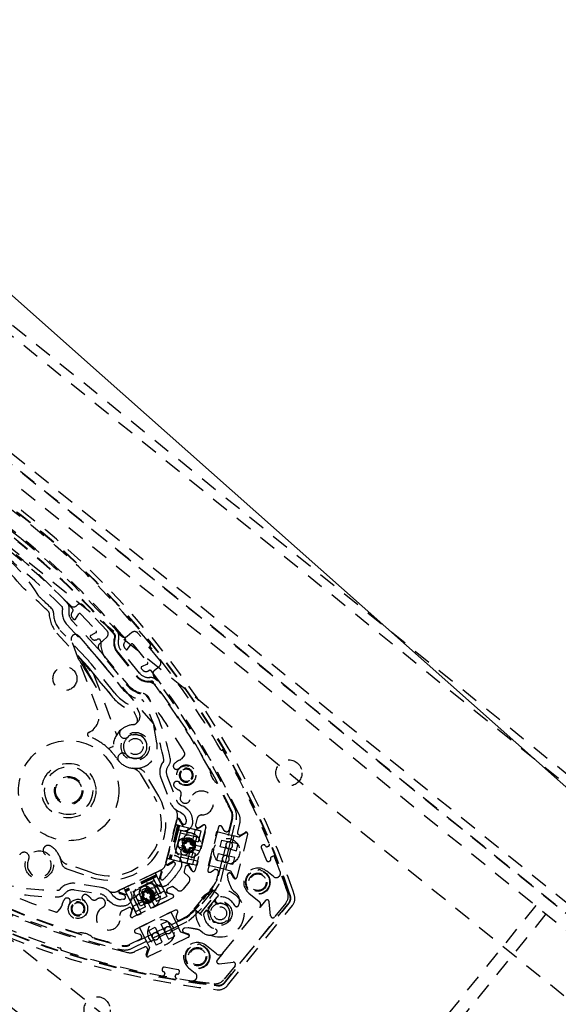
# Model space of a CAD drawing. Extents: x -7591 to -2491, y 6498 to 10061.
# Tile 31 of 125: x -6508 to -6385, y 8042 to 8269. Entities that reach past the tile are written whole.
import ezdxf

# ---------------------------------------------------------------- set-up
doc = ezdxf.new("R2010")
doc.units = 0
doc.header["$MEASUREMENT"] = 0
doc.linetypes.add('HIDDEN', pattern=[7, 4, -3])
doc.layers.get('0').update_dxf_attribs({"linetype": 'CONTINUOUS'})
doc.layers.add('DIM49', color=4, linetype='CONTINUOUS')
doc.layers.add('LE_HIDDEN', color=7, linetype='CONTINUOUS')
doc.layers.add('LE_ALL', color=7, linetype='CONTINUOUS', lineweight=50)

# ---------------------------------------------------------------- blocks, each defined once
blk = doc.blocks.new('_D5', base_point=(-6956.76, 8601.72))
at = {"layer": 'DIM49', "color": 1}
for p, q in [((-6919.37, 8568.53), (-6489.34, 8186.82)), ((-6489.34, 8186.82), (-5953.78, 7711.45))]:
    blk.add_line(p, q, dxfattribs=at)

msp = doc.modelspace()

# ---------------------------------------------------------------- linework, layer by layer
for radius, start, end in [(2040, 31.79835, 148.20165), (1950, 32.04534, 147.95466), (2025, 129.25, 147.25)]:
    msp.add_arc((-5184.29, 7028.43), radius, start, end)
at = {"layer": 'LE_ALL'}
msp.add_arc((-5184.29, 7028.43), 2000, 90, 148.25, dxfattribs=at)
at = {"layer": 'LE_HIDDEN', "color": 1, "linetype": 'HIDDEN'}
for p, q in [((-6222.1, 7933.17), (-6725.91, 8341.15)), ((-6569.74, 8246.85), (-6222.86, 7965.95)), ((-6572.62, 8246.61), (-6222.8, 7963.33)), ((-6605.57, 8243.69), (-6222.33, 7933.36)), ((-6602.71, 8243.96), (-6222.17, 7935.8)), ((-6508.05, 8149.36), (-6507.96, 8149.48)), ((-6495.49, 8130.85), (-6494.71, 8132.05)), ((-6494.32, 8132.08), (-6490.66, 8128.16)), ((-6496.24, 8130.69), (-6496.35, 8130.6)), ((-6490.33, 8124.13), (-6496.35, 8130.6)), ((-6496.18, 8131.14), (-6495.88, 8130.82)), ((-6499.71, 8127.6), (-6493.67, 8121.12)), ((-6492.94, 8121.8), (-6498.97, 8128.27)), ((-6490.73, 8127.77), (-6491.97, 8127.08)), ((-6492.03, 8126.69), (-6491.73, 8126.37)), ((-6490.51, 8126.17), (-6490.41, 8126.23)), ((-6484.02, 8125.76), (-6484.21, 8125.51)), ((-6483.51, 8123.94), (-6482.66, 8125.07)), ((-6482.26, 8125.08), (-6478.89, 8120.92)), ((-6489.15, 8122.77), (-6483.7, 8116.05)), ((-6480.75, 8118.44), (-6485.07, 8123.78)), ((-6484.19, 8124.28), (-6483.91, 8123.93)), ((-6487.45, 8113.67), (-6494.41, 8121.84)), ((-6486.42, 8113.85), (-6491.81, 8120.51)), ((-6488.18, 8121.27), (-6483.86, 8115.92)), ((-6478.98, 8120.53), (-6480.27, 8119.93)), ((-6492.59, 8119.88), (-6487.2, 8113.22)), ((-6491.3, 8118.19), (-6486.02, 8104.29)), ((-6477.55, 8106.86), (-6488.43, 8119.62)), ((-6480.36, 8119.55), (-6480.08, 8119.2)), ((-6478.88, 8118.93), (-6478.59, 8119.06)), ((-6476.77, 8102.48), (-6477.55, 8106.86)), ((-6487.96, 8101.18), (-6486.92, 8101.58)), ((-6485.95, 8098.81), (-6485.43, 8098.15)), ((-6470.45, 8099.65), (-6471.14, 8098.8)), ((-6480.61, 8095.41), (-6477.42, 8090.09)), ((-6476.56, 8090.61), (-6479.56, 8095.6)), ((-6474.47, 8094.95), (-6472.3, 8089.31)), ((-6474.69, 8074.86), (-6472.21, 8084.79)), ((-6472.08, 8085.33), (-6472.21, 8084.79)), ((-6470.08, 8084.86), (-6470.02, 8084.3)), ((-6467.49, 8085.12), (-6467.87, 8083.58)), ((-6459.42, 8085.08), (-6460.86, 8079.29)), ((-6459.54, 8085.12), (-6460.22, 8082.41)), ((-6457.7, 8084.26), (-6458.28, 8081.93)), ((-6472.48, 8083.7), (-6474.42, 8075.94)), ((-6472, 8083.58), (-6473.93, 8075.82)), ((-6471.83, 8083.54), (-6473.76, 8075.78)), ((-6471.61, 8083.48), (-6473.54, 8075.72)), ((-6471.26, 8082.39), (-6472.72, 8076.53)), ((-6472, 8083.58), (-6471.61, 8083.48)), ((-6471.85, 8082.51), (-6466.03, 8081.06)), ((-6471.7, 8080.21), (-6471.32, 8081.76)), ((-6471.32, 8081.76), (-6469.47, 8081.3)), ((-6469.61, 8082.99), (-6470, 8081.43)), ((-6467.98, 8082.58), (-6468.6, 8080.07)), ((-6465.52, 8083.1), (-6467.99, 8073.2)), ((-6467.98, 8082.58), (-6467.99, 8082.58)), ((-6467.99, 8082.58), (-6466.66, 8082.25)), ((-6466.11, 8083.54), (-6467.61, 8082.64)), ((-6467.51, 8082.98), (-6467.39, 8082.95)), ((-6466.66, 8082.25), (-6467.29, 8079.73)), ((-6467.01, 8083), (-6466.11, 8083.54)), ((-6460.82, 8082.05), (-6461.05, 8082.1)), ((-6456.34, 8081.77), (-6457.94, 8080.81)), ((-6457.41, 8081.35), (-6456.52, 8081.88)), ((-6469.86, 8079.75), (-6471.7, 8080.21)), ((-6470.38, 8079.88), (-6470.77, 8078.33)), ((-6470.75, 8079.57), (-6470.3, 8079.65)), ((-6470.3, 8079.65), (-6470.2, 8079.66)), ((-6470.2, 8080.45), (-6467.29, 8079.73)), ((-6470.2, 8079.66), (-6470.15, 8079.75)), ((-6470.04, 8079.42), (-6470.2, 8079.66)), ((-6470.04, 8079.42), (-6469.69, 8080.01)), ((-6468.02, 8079.29), (-6469.86, 8079.75)), ((-6469.23, 8079.92), (-6469.12, 8079.25)), ((-6468.97, 8079.96), (-6468.89, 8079.52)), ((-6468.89, 8079.52), (-6468.88, 8079.41)), ((-6462.21, 8078.58), (-6461.82, 8080.13)), ((-6461.82, 8080.13), (-6459.45, 8079.54)), ((-6460.26, 8078.1), (-6459.88, 8079.64)), ((-6459.3, 8080.15), (-6459.45, 8079.54)), ((-6458.28, 8079.25), (-6459.45, 8079.54)), ((-6457.94, 8080.81), (-6459.06, 8081.09)), ((-6455.93, 8081.44), (-6458.39, 8071.55)), ((-6457.91, 8081.32), (-6457.79, 8081.29)), ((-6455.93, 8081.44), (-6455.92, 8081.46)), ((-6467.97, 8077.01), (-6470.88, 8077.74)), ((-6470.21, 8078.51), (-6470.79, 8078.85)), ((-6470.71, 8079.31), (-6470.04, 8079.42)), ((-6470.21, 8078.51), (-6470.45, 8078.34)), ((-6470.36, 8077.79), (-6470.44, 8078.24)), ((-6470.1, 8077.84), (-6470.21, 8078.51)), ((-6469.29, 8077.32), (-6469.91, 8074.82)), ((-6469.29, 8078.33), (-6469.64, 8077.75)), ((-6469.18, 8078), (-6469.42, 8077.62)), ((-6469.13, 8078.09), (-6469.18, 8078)), ((-6469.03, 8078.11), (-6469.13, 8078.09)), ((-6469.12, 8079.25), (-6468.88, 8079.41)), ((-6469.12, 8079.25), (-6468.54, 8078.9)), ((-6468.58, 8078.18), (-6469.03, 8078.11)), ((-6468.88, 8079.41), (-6468.79, 8079.36)), ((-6468.4, 8077.74), (-6468.79, 8076.19)), ((-6468.43, 8079.09), (-6466.63, 8078.64)), ((-6459.84, 8077.99), (-6462.21, 8078.58)), ((-6460.97, 8078.87), (-6461.64, 8076.19)), ((-6460.86, 8079.29), (-6460.97, 8078.87)), ((-6460.65, 8076.53), (-6460.26, 8078.1)), ((-6459.84, 8077.99), (-6460.22, 8076.43)), ((-6459.84, 8077.99), (-6458.52, 8077.66)), ((-6458.52, 8077.66), (-6458.17, 8079.07)), ((-6458.13, 8079.21), (-6458.28, 8079.25)), ((-6458.17, 8079.07), (-6458.13, 8079.21)), ((-6451.14, 8078.7), (-6451.37, 8078.6)), ((-6473.93, 8075.82), (-6473.54, 8075.72)), ((-6473.54, 8075.72), (-6469.93, 8074.82)), ((-6467.48, 8075.24), (-6473.3, 8076.69)), ((-6472.84, 8075.03), (-6472.82, 8075.02)), ((-6471.16, 8076.78), (-6471.55, 8075.22)), ((-6467.97, 8077.01), (-6468.59, 8074.49)), ((-6462.98, 8075.47), (-6462.97, 8075.51)), ((-6462.92, 8075.46), (-6462.98, 8075.47)), ((-6462.97, 8075.51), (-6462.59, 8077.02)), ((-6461.74, 8075.76), (-6462.92, 8071.04)), ((-6460.61, 8074.88), (-6462.92, 8075.46)), ((-6462.59, 8077.02), (-6460.22, 8076.43)), ((-6461.64, 8076.19), (-6461.74, 8075.76)), ((-6461.04, 8074.99), (-6460.65, 8076.53)), ((-6459.29, 8074.55), (-6459.2, 8074.92)), ((-6450.43, 8076.28), (-6450.2, 8076.38)), ((-6491.61, 8072.57), (-6497.48, 8074.59)), ((-6497.44, 8073.52), (-6491.94, 8071.62)), ((-6485.34, 8068.58), (-6476.14, 8073.06)), ((-6475.83, 8073.21), (-6476.14, 8073.06)), ((-6474.69, 8074.86), (-6474.77, 8074.53)), ((-6470.29, 8073.88), (-6470.51, 8073)), ((-6469.91, 8074.82), (-6469.93, 8074.82)), ((-6469.93, 8074.82), (-6468.59, 8074.49)), ((-6469.56, 8074.21), (-6469.69, 8074.25)), ((-6469.62, 8074.59), (-6468.72, 8073.09)), ((-6468.72, 8073.09), (-6469.26, 8073.99)), ((-6462.64, 8072.71), (-6463.05, 8071.07)), ((-6460.61, 8074.88), (-6460.7, 8074.51)), ((-6460.61, 8074.88), (-6459.76, 8074.67)), ((-6459.76, 8074.67), (-6459.29, 8074.55)), ((-6477.14, 8072.57), (-6484.33, 8069.07)), ((-6476.92, 8072.12), (-6484.11, 8068.62)), ((-6476.85, 8071.97), (-6484.04, 8068.46)), ((-6476.75, 8071.76), (-6483.94, 8068.26)), ((-6477.37, 8070.8), (-6482.79, 8068.15)), ((-6479.32, 8069.73), (-6477.88, 8070.43)), ((-6477.88, 8070.43), (-6477.05, 8068.73)), ((-6477.65, 8071.33), (-6475.02, 8065.93)), ((-6476.92, 8072.12), (-6476.75, 8071.76)), ((-6475.92, 8071.2), (-6475.92, 8071.22)), ((-6472.65, 8071.72), (-6472.53, 8071.63)), ((-6469.41, 8070.44), (-6470.73, 8068.82)), ((-6470.34, 8072.49), (-6469.56, 8071.85)), ((-6460.59, 8072.02), (-6460.5, 8071.18)), ((-6459.12, 8071.44), (-6459.66, 8072.33)), ((-6458.4, 8071.53), (-6458.39, 8071.55)), ((-6495.74, 8068.67), (-6489.79, 8067.73)), ((-6485.34, 8068.58), (-6485.84, 8068.33)), ((-6484.11, 8068.62), (-6483.94, 8068.26)), ((-6483.94, 8068.26), (-6482.31, 8064.91)), ((-6480.41, 8063.3), (-6483.04, 8068.7)), ((-6482.19, 8068.33), (-6480.76, 8069.03)), ((-6480.76, 8069.03), (-6479.92, 8067.32)), ((-6478.72, 8068.51), (-6480.16, 8067.81)), ((-6479.66, 8067.49), (-6479.77, 8068.16)), ((-6479.36, 8068.39), (-6478.85, 8067.95)), ((-6478.49, 8068.02), (-6479.32, 8069.73)), ((-6479.19, 8068.59), (-6478.85, 8068.3)), ((-6478.85, 8068.3), (-6478.77, 8068.23)), ((-6478.85, 8067.95), (-6478.77, 8068.23)), ((-6478.77, 8068.23), (-6478.67, 8068.25)), ((-6478.17, 8068.74), (-6476.85, 8066.04)), ((-6475.11, 8068.4), (-6477.43, 8067.27)), ((-6475.85, 8069.91), (-6477.28, 8069.21)), ((-6477.05, 8068.73), (-6476.21, 8067.02)), ((-6475.11, 8068.4), (-6475.12, 8068.41)), ((-6473.18, 8067.59), (-6474.83, 8068.16)), ((-6474.5, 8068.3), (-6474.45, 8068.18)), ((-6473.45, 8069.37), (-6474.27, 8068.97)), ((-6472.13, 8068.67), (-6472.92, 8069.31)), ((-6468.17, 8064.24), (-6464.4, 8068.9)), ((-6463.95, 8068.54), (-6467.73, 8063.88)), ((-6463.95, 8068.54), (-6464.4, 8068.9)), ((-6462.8, 8067.6), (-6463.95, 8068.54)), ((-6459.17, 8068.46), (-6458.7, 8068.09)), ((-6445.21, 8067.58), (-6445.5, 8068.4)), ((-6484.4, 8066.54), (-6484.96, 8066.48)), ((-6481.6, 8067.11), (-6483.04, 8066.41)), ((-6473.13, 8066.85), (-6482.3, 8062.38)), ((-6479.98, 8066.02), (-6482.3, 8064.89)), ((-6479.37, 8064.81), (-6480.68, 8067.51)), ((-6480.31, 8067.15), (-6480.01, 8067.49)), ((-6480.01, 8067.49), (-6479.95, 8067.57)), ((-6479.95, 8067.57), (-6479.96, 8067.67)), ((-6479.92, 8067.32), (-6479.09, 8065.61)), ((-6479.21, 8066.68), (-6479.88, 8066.57)), ((-6479.39, 8066.38), (-6479.84, 8066.31)), ((-6479.29, 8066.4), (-6479.39, 8066.38)), ((-6479.21, 8066.68), (-6479.29, 8066.4)), ((-6479.21, 8066.33), (-6479.29, 8066.4)), ((-6478.69, 8066.24), (-6479.21, 8066.68)), ((-6478.86, 8066.04), (-6479.21, 8066.33)), ((-6478.85, 8067.95), (-6478.18, 8068.06)), ((-6477.65, 8066.32), (-6478.49, 8068.02)), ((-6477.95, 8067.65), (-6478.39, 8067.13)), ((-6478.39, 8067.13), (-6478.11, 8067.06)), ((-6478.39, 8067.13), (-6478.28, 8066.47)), ((-6478.05, 8067.13), (-6478.11, 8067.06)), ((-6478.11, 8067.06), (-6478.1, 8066.95)), ((-6478.08, 8066.5), (-6477.26, 8064.84)), ((-6477.75, 8067.48), (-6478.05, 8067.13)), ((-6476.21, 8067.02), (-6477.65, 8066.32)), ((-6474.16, 8067.93), (-6473.18, 8067.59)), ((-6466.85, 8063.17), (-6463.08, 8067.83)), ((-6462.65, 8067.48), (-6466.42, 8062.82)), ((-6462.65, 8067.48), (-6462.8, 8067.6)), ((-6446.19, 8067.24), (-6446.48, 8068.07)), ((-6446.1, 8067.28), (-6446.38, 8068.1)), ((-6498.82, 8064.61), (-6499.51, 8063.76)), ((-6483.26, 8064.58), (-6484.68, 8063.89)), ((-6482.28, 8064.52), (-6482.85, 8062.87)), ((-6482.85, 8062.87), (-6482.51, 8063.86)), ((-6482.54, 8064.24), (-6482.59, 8064.35)), ((-6482.3, 8064.89), (-6482.31, 8064.91)), ((-6482.31, 8064.91), (-6481.7, 8063.67)), ((-6479.37, 8064.81), (-6481.7, 8063.67)), ((-6479.09, 8065.61), (-6480.53, 8064.91)), ((-6467.73, 8063.88), (-6468.17, 8064.24)), ((-6466.57, 8062.94), (-6467.73, 8063.88)), ((-6464.69, 8063.67), (-6464.93, 8063.86)), ((-6463.36, 8065.81), (-6463.12, 8065.61)), ((-6461.65, 8054.12), (-6453.15, 8064.62)), ((-6446.47, 8065.72), (-6461.34, 8047.36)), ((-6460.53, 8046.71), (-6445.66, 8065.07)), ((-6447.15, 8065.66), (-6449.75, 8062.45)), ((-6389.74, 8065.06), (-6448.9, 7992.01)), ((-6475.75, 8060.78), (-6474.35, 8061.46)), ((-6474.35, 8061.46), (-6474.31, 8061.48)), ((-6469.96, 8062.35), (-6474.34, 8060.21)), ((-6474.31, 8061.48), (-6474.28, 8061.42)), ((-6474.28, 8061.42), (-6473.24, 8059.29)), ((-6470.01, 8062.46), (-6471.53, 8061.72)), ((-6466.42, 8062.82), (-6466.57, 8062.94)), ((-6387.41, 8063.17), (-6446.56, 7990.12)), ((-6478.99, 8056.48), (-6480.76, 8060.11)), ((-6478.62, 8059.38), (-6477.18, 8060.08)), ((-6477.55, 8057.18), (-6478.62, 8059.38)), ((-6474.73, 8060.02), (-6477.21, 8058.81)), ((-6477.18, 8060.08), (-6476.11, 8057.89)), ((-6474.68, 8058.59), (-6475.75, 8060.78)), ((-6474.86, 8058.99), (-6473.44, 8059.68)), ((-6474.34, 8060.21), (-6474.73, 8060.02)), ((-6472.89, 8059.46), (-6473.24, 8059.29)), ((-6472.85, 8058.5), (-6473.24, 8059.29)), ((-6471.8, 8059.99), (-6472.89, 8059.46)), ((-6471.29, 8058.95), (-6471.8, 8059.99)), ((-6469.59, 8059.95), (-6470.43, 8059.86)), ((-6466.19, 8058.84), (-6466.66, 8059.21)), ((-6480.52, 8057.34), (-6483.03, 8056.12)), ((-6477.6, 8058.62), (-6482.97, 8056)), ((-6480.39, 8058.21), (-6480.29, 8058.01)), ((-6478.11, 8056.91), (-6478.99, 8056.48)), ((-6469.51, 8057.81), (-6478.68, 8053.34)), ((-6477.55, 8057.18), (-6478.11, 8056.91)), ((-6477.74, 8057.58), (-6476.31, 8058.28)), ((-6477.21, 8058.81), (-6477.6, 8058.62)), ((-6477.55, 8057.18), (-6477.02, 8056.1)), ((-6476.31, 8058.28), (-6474.86, 8058.99)), ((-6474.68, 8058.59), (-6476.11, 8057.89)), ((-6469.53, 8058.34), (-6471.29, 8058.95)), ((-6470.54, 8058.89), (-6469.56, 8058.55)), ((-6469.51, 8057.81), (-6469.5, 8057.82)), ((-6484.75, 8055.81), (-6484.75, 8055.81)), ((-6479.64, 8055.54), (-6481.81, 8054.49)), ((-6479.23, 8053.83), (-6478.9, 8054.82)), ((-6478.92, 8055.2), (-6478.97, 8055.31)), ((-6478.7, 8053.33), (-6478.68, 8053.34)), ((-6458.82, 8051.25), (-6461.42, 8048.04)), ((-6474.96, 8049.48), (-6475, 8049.23)), ((-6472.54, 8048.8), (-6472.49, 8049.04)), ((-6463.76, 8045.85), (-6462.89, 8045.75)), ((-6463.64, 8046.88), (-6462.77, 8046.78))]:
    msp.add_line(p, q, dxfattribs=at)
for points in [[(-5186.29, 9150.43, 0.172955), (-6528.44, 8670.42), (-6468.33, 8596.86, 0.078205), (-6887.99, 8126.67), (-7153.76, 8297.61, -0.254675), (-5186.29, 9371.43)], [(-5186.29, 9150.43, 0.172955), (-6528.44, 8670.42), (-6468.33, 8596.86, 0.078205), (-6887.99, 8126.67), (-7155.44, 8298.7)], [(-5437.14, 8886.3, 0.219407), (-6761.24, 8042.76), (-6803.29, 8069.8)], [(-6617.62, 8173.92, 0.257807), (-6617.91, 8172.29), (-6617.61, 8171.41, 0.288476), (-6463.65, 8046.77), (-6462.78, 8046.67, 0.257723), (-6461.25, 8047.29), (-6446.38, 8065.65)], [(-6484.02, 8125.76, 0.351559), (-6484.04, 8126.39, 0.091758), (-6535.52, 8168.08, 0.351559), (-6536.13, 8167.96)], [(-6484.98, 8127.02, 0.044276), (-6508.05, 8149.36, 0.044276), (-6534.7, 8167.29)], [(-6496.16, 8132.53, 0.398035), (-6496.14, 8133.22, 0.03976), (-6510.26, 8146.64, 0.03976), (-6526.32, 8157.66, 0.398035), (-6526.99, 8157.5)], [(-6496.61, 8133.95, 0.001753), (-6497.5, 8134.83, 0.002306), (-6497.51, 8134.84, 0.048825), (-6524.45, 8156.66, 0.002251), (-6524.46, 8156.67, 0.001754), (-6525.51, 8157.35)], [(-6501.51, 8132.27, 0.197252), (-6501.67, 8132.61, 0.011776), (-6507.66, 8138.16, 0.122361), (-6519.09, 8147.42, 0.011776), (-6525.76, 8152.13, 0.197251), (-6526.13, 8152.2)], [(-6489.94, 8125.18), (-6488.26, 8126.75, 0.414214), (-6488.21, 8128.16), (-6493.66, 8134.01, 0.414214), (-6495.08, 8134.06), (-6495.22, 8133.93)], [(-6498.42, 8133.32, 0.231948), (-6497.48, 8129.6), (-6491.42, 8123.11)], [(-6477.3, 8119.12), (-6476.22, 8120, 0.414214), (-6476.07, 8121.41), (-6481.11, 8127.63, 0.414214), (-6482.51, 8127.77), (-6483.59, 8126.9)], [(-6486.44, 8126.78, 0.265688), (-6485.85, 8123.15), (-6481.52, 8117.81, 0.265688), (-6478.1, 8116.48)], [(-6486.32, 8126.73, 0.265688), (-6485.75, 8123.24), (-6481.42, 8117.89, 0.265688), (-6478.12, 8116.61)], [(-6490.31, 8121.83), (-6484.87, 8115.1, 0.174687), (-6480.22, 8112.3)], [(-6457.7, 8084.26, 0.173187), (-6457.86, 8085.94, 0.053212), (-6477.98, 8118.91, 0.351559), (-6478.59, 8119.06)], [(-6459.88, 8079.64), (-6458.57, 8084.87, 0.175442), (-6458.82, 8087.24, 0.04931), (-6477.47, 8117.74)], [(-6474.1, 8097.22, 0.223163), (-6473.69, 8098.87, 0.07165), (-6478.55, 8112.73, 0.226784), (-6479.93, 8113.77)], [(-6470.45, 8099.65, 0.316285), (-6470.41, 8100.22, 0.022123), (-6479.14, 8113.29, 0.206042), (-6479.48, 8113.49)], [(-6482.12, 8106.64, 0.518993), (-6481.28, 8108.04, 0.009592), (-6482.05, 8109.68)], [(-6483.74, 8099.78, 0.356034), (-6482.69, 8099.08, 0.144671), (-6481.16, 8098.97)], [(-6475.26, 8098.17, 0.268832), (-6475.87, 8094.41), (-6473.71, 8088.78, 0.22718), (-6471.32, 8086.52), (-6470.72, 8086.04)], [(-6471.28, 8096.02, 1), (-6468.79, 8094.01, 0.999999), (-6471.28, 8096.02)], [(-6468.94, 8094.13, 1.000001), (-6471.12, 8095.9, 1.000002), (-6468.94, 8094.13)], [(-6471.26, 8082.39, 0.564848), (-6468.53, 8084.45), (-6468.59, 8085.01, 0.198912), (-6469.78, 8087.2), (-6470.62, 8087.89)], [(-6470.95, 8083.99), (-6471.48, 8084.88, 0.668179), (-6472.22, 8084.77), (-6474.68, 8074.87, 0.668178), (-6474.09, 8074.43), (-6473.2, 8074.97)], [(-6471.61, 8083.48), (-6467.99, 8082.58, 0.198912), (-6467.61, 8082.64)], [(-6461.35, 8082.33), (-6461.89, 8083.22, 0.668179), (-6462.62, 8083.11), (-6465.09, 8073.21, 0.668179), (-6464.49, 8072.78), (-6463.6, 8073.31)], [(-6468.31, 8078.02, 0.160263), (-6468.07, 8079, 6.239737), (-6468.31, 8078.02)], [(-6468.43, 8079.09, 4.791288), (-6468.67, 8078.12), (-6466.87, 8077.67)], [(-6459.97, 8079.67, 1), (-6460.36, 8078.12, 1), (-6459.97, 8079.67)], [(-6451.86, 8078.81, 0.414214), (-6452.35, 8079.02), (-6452.58, 8078.92, 0.414214), (-6452.79, 8078.43), (-6451.57, 8075.42, 0.414214), (-6451.08, 8075.21), (-6450.85, 8075.31, 0.414214), (-6450.64, 8075.8)], [(-6477.29, 8070.59, 0.51956), (-6474.24, 8069.99, 0.031518), (-6472.65, 8071.72, 0.031521), (-6471.29, 8073.63, 0.519515), (-6472.51, 8076.49)], [(-6473.44, 8059.68), (-6469.41, 8061.65, 0.094659), (-6462.12, 8070.64), (-6461.04, 8074.99)], [(-6461.14, 8075.01, 1), (-6460.75, 8076.56, 1), (-6461.14, 8075.01)], [(-6475.94, 8071.58), (-6475.6, 8072.57, 0.668179), (-6476.15, 8073.05), (-6485.32, 8068.58, 0.668178), (-6485.28, 8067.85), (-6484.29, 8067.51)], [(-6450.01, 8071.72), (-6451.54, 8072.96, 1), (-6455.63, 8067.91), (-6453.3, 8066.02)], [(-6476.75, 8071.76), (-6475.12, 8068.41, 0.198912), (-6474.83, 8068.16)], [(-6515.29, 8070.1, 0.226784), (-6513.99, 8068.97, 0.07165), (-6499.42, 8067.09, 0.223163), (-6497.9, 8067.84)], [(-6514.93, 8069.72, 0.206042), (-6514.66, 8069.43, 0.022123), (-6500.06, 8063.61, 0.316285), (-6499.51, 8063.76)], [(-6486.25, 8066.86), (-6486.85, 8067.34, 0.22718), (-6489.55, 8069.21), (-6495.51, 8070.15, 0.268832), (-6499.07, 8068.78)], [(-6488.04, 8066.38), (-6487.2, 8065.69, 0.198913), (-6484.81, 8064.99), (-6484.25, 8065.04, 0.564848), (-6482.79, 8068.15)], [(-6478.81, 8065.73, 0.160263), (-6477.91, 8066.17, 6.239737), (-6478.81, 8065.73)], [(-6478.08, 8066.5, 4.791288), (-6478.98, 8066.06), (-6478.16, 8064.4)], [(-6520.19, 8067.69, 0.351559), (-6519.92, 8067.13, 0.053212), (-6483.48, 8054.3, 0.173187), (-6481.81, 8054.49)], [(-6518.67, 8066.87, 0.04931), (-6484.96, 8054.97, 0.175442), (-6482.59, 8055.22), (-6477.74, 8057.58)], [(-6496.13, 8065.32, 0.999999), (-6493.65, 8063.31, 1), (-6496.13, 8065.32)], [(-6458.9, 8065.08, 0.623223), (-6458, 8065.11, 0.341112), (-6458.7, 8068.09)], [(-6450.64, 8062.72), (-6450.98, 8065.94, 0.668179), (-6451.86, 8066.2), (-6453.15, 8064.62)], [(-6493.8, 8063.44, 1.000002), (-6495.98, 8065.2, 1.000001), (-6493.8, 8063.44)], [(-6472.32, 8062.54), (-6471.98, 8063.52, 0.668179), (-6472.54, 8064.01), (-6481.71, 8059.54, 0.668179), (-6481.66, 8058.81), (-6480.68, 8058.47)], [(-6473.47, 8059.77, 1), (-6474.91, 8059.07, 1), (-6473.47, 8059.77)], [(-6466.19, 8058.84, 0.341112), (-6463.14, 8058.77, 0.623223), (-6463.3, 8059.65)], [(-6476.35, 8058.37, 1), (-6477.79, 8057.67, 1), (-6476.35, 8058.37)], [(-6463.05, 8053.98), (-6465.38, 8055.86, 1), (-6469.47, 8050.81), (-6467.94, 8049.58)], [(-6461.65, 8054.12), (-6462.93, 8052.54, 0.668179), (-6462.49, 8051.73), (-6459.27, 8052.06)], [(-6472.06, 8049.35, 0.414214), (-6471.63, 8049.65), (-6471.58, 8049.9, 0.414214), (-6471.89, 8050.33), (-6475.09, 8050.9, 0.414214), (-6475.52, 8050.59), (-6475.56, 8050.35, 0.414214), (-6475.26, 8049.91)]]:
    msp.add_lwpolyline(points, format="xyb", dxfattribs=at)
for points in [[(-6323, 7890.06), (-6784.62, 8263.87), (-6725.47, 8336.93), (-6263.84, 7963.11)], [(-6324.77, 7906.94), (-6767.75, 8265.65), (-6723.69, 8320.05), (-6280.72, 7961.34), (-6324.77, 7906.94), (-6322.55, 7885.84)], [(-6494.7, 8126.98), (-6493.25, 8125.28), (-6491.7, 8123.46), (-6490.08, 8121.56), (-6488.43, 8119.62)], [(-6485.97, 8128.16), (-6485.97, 8128.16), (-6485.96, 8128.17), (-6485.95, 8128.18), (-6485.94, 8128.19), (-6485.92, 8128.21), (-6485.9, 8128.22), (-6485.88, 8128.24), (-6485.86, 8128.26)], [(-6490.3, 8109.92), (-6494.75, 8121.64), (-6496.4, 8125.98)], [(-6486.47, 8126.2), (-6486.49, 8126.27), (-6486.54, 8126.46)], [(-6486.49, 8126.44), (-6486.48, 8126.43), (-6486.43, 8126.46), (-6486.37, 8126.57)], [(-6485.56, 8126.26), (-6485.56, 8126.26), (-6485.55, 8126.26), (-6485.54, 8126.26), (-6485.52, 8126.25), (-6485.5, 8126.24), (-6485.47, 8126.24), (-6485.44, 8126.23), (-6485.42, 8126.22)], [(-6494.75, 8121.64), (-6494.69, 8121.54), (-6494.5, 8121.25), (-6494.2, 8120.77), (-6493.8, 8120.12), (-6493.3, 8119.32), (-6492.72, 8118.4), (-6492.08, 8117.37), (-6491.39, 8116.28), (-6490.69, 8115.16)], [(-6494.41, 8121.84), (-6494.35, 8121.74), (-6494.19, 8121.43), (-6493.91, 8120.94), (-6493.54, 8120.27), (-6493.08, 8119.45), (-6492.55, 8118.5), (-6491.96, 8117.44), (-6491.33, 8116.32), (-6490.69, 8115.16)], [(-6480.75, 8118.44), (-6480.74, 8118.44), (-6480.74, 8118.45), (-6480.73, 8118.46), (-6480.71, 8118.47), (-6480.69, 8118.48), (-6480.67, 8118.5), (-6480.65, 8118.52), (-6480.63, 8118.53)], [(-6476.53, 8116.74), (-6476.55, 8116.72), (-6476.58, 8116.71), (-6476.6, 8116.69), (-6476.62, 8116.68), (-6476.63, 8116.66), (-6476.64, 8116.66), (-6476.65, 8116.65), (-6476.65, 8116.65)], [(-6481.41, 8096.57), (-6481.97, 8096.56), (-6482.42, 8096.6)], [(-6471.6, 8088.35), (-6471.14, 8088.06), (-6470.62, 8087.89)], [(-6458.68, 8087.31), (-6458.71, 8087.3), (-6458.74, 8087.28), (-6458.76, 8087.27), (-6458.78, 8087.26), (-6458.8, 8087.26), (-6458.81, 8087.25), (-6458.82, 8087.25), (-6458.82, 8087.24)], [(-6471.69, 8084.86), (-6470.73, 8083.27), (-6465.69, 8082.01), (-6467.62, 8074.25), (-6472.67, 8075.5), (-6474.27, 8074.55)], [(-6458.43, 8084.84), (-6458.46, 8084.85), (-6458.48, 8084.85), (-6458.51, 8084.86), (-6458.53, 8084.86), (-6458.55, 8084.87), (-6458.56, 8084.87), (-6458.57, 8084.87), (-6458.57, 8084.87)], [(-6472.48, 8083.7), (-6472.47, 8083.7), (-6472.45, 8083.69), (-6472.41, 8083.68), (-6472.36, 8083.67), (-6472.29, 8083.65), (-6472.2, 8083.63), (-6472.11, 8083.61), (-6472, 8083.58)], [(-6460.7, 8074.51), (-6461, 8073.33), (-6464.92, 8074.31), (-6462.98, 8082.07), (-6459.06, 8081.09), (-6459.3, 8080.15)], [(-6470.15, 8079.75), (-6469.91, 8080.14), (-6469.8, 8080.27), (-6469.66, 8080.35)], [(-6469.47, 8081.3), (-6467.63, 8080.84), (-6468.02, 8079.29)], [(-6468.79, 8076.19), (-6470.63, 8076.65), (-6472.48, 8077.11), (-6472.09, 8078.66)], [(-6472.09, 8078.66), (-6470.25, 8078.2), (-6468.4, 8077.74)], [(-6470.54, 8078.39), (-6470.93, 8078.63), (-6471.06, 8078.74), (-6471.13, 8078.88)], [(-6470.44, 8078.24), (-6470.45, 8078.34), (-6470.54, 8078.39)], [(-6468.62, 8078.44), (-6469.29, 8078.33), (-6469.13, 8078.09)], [(-6468.79, 8079.36), (-6468.4, 8079.13), (-6468.27, 8079.01), (-6468.19, 8078.86)], [(-6499.02, 8076.11), (-6498.88, 8075.67), (-6498.77, 8075.12)], [(-6474.42, 8075.94), (-6474.41, 8075.94), (-6474.39, 8075.93), (-6474.35, 8075.92), (-6474.29, 8075.91), (-6474.22, 8075.89), (-6474.14, 8075.87), (-6474.04, 8075.85), (-6473.93, 8075.82)], [(-6472.52, 8076.49), (-6472.52, 8076.5), (-6472.52, 8076.5), (-6472.51, 8076.52), (-6472.51, 8076.54), (-6472.51, 8076.56), (-6472.5, 8076.58), (-6472.49, 8076.61), (-6472.49, 8076.64)], [(-6459.2, 8074.92), (-6458.9, 8076.1), (-6460.22, 8076.43)], [(-6475.75, 8072.72), (-6476.35, 8070.95), (-6474.07, 8066.28), (-6481.27, 8062.77), (-6483.54, 8067.45), (-6485.31, 8068.05)], [(-6463.24, 8073.37), (-6463.09, 8073.34), (-6463, 8073.31)], [(-6461, 8073.33), (-6459.87, 8073.05), (-6458.91, 8071.45)], [(-6453.47, 8073.23), (-6453.49, 8073.22), (-6453.58, 8073.14)], [(-6452.75, 8073), (-6452.81, 8073.11), (-6452.83, 8073.13)], [(-6477.29, 8070.6), (-6477.29, 8070.6), (-6477.3, 8070.6), (-6477.31, 8070.59), (-6477.33, 8070.58), (-6477.35, 8070.58), (-6477.38, 8070.56), (-6477.4, 8070.55), (-6477.43, 8070.54)], [(-6477.14, 8072.57), (-6477.14, 8072.57), (-6477.13, 8072.54), (-6477.11, 8072.51), (-6477.09, 8072.46), (-6477.06, 8072.39), (-6477.02, 8072.31), (-6476.97, 8072.22), (-6476.92, 8072.12)], [(-6461.98, 8070.59), (-6461.99, 8070.59), (-6462.01, 8070.6), (-6462.06, 8070.62), (-6462.09, 8070.63), (-6462.11, 8070.64), (-6462.12, 8070.64)], [(-6484.33, 8069.07), (-6484.33, 8069.06), (-6484.32, 8069.04), (-6484.3, 8069), (-6484.28, 8068.95), (-6484.25, 8068.89), (-6484.21, 8068.81), (-6484.16, 8068.72), (-6484.11, 8068.62)], [(-6480.53, 8064.91), (-6481.36, 8066.62), (-6482.19, 8068.33)], [(-6479.96, 8067.67), (-6480.03, 8068.12), (-6480.03, 8068.29), (-6479.97, 8068.44)], [(-6478.67, 8068.25), (-6478.22, 8068.32), (-6478.05, 8068.31), (-6477.9, 8068.25)], [(-6475.12, 8068.41), (-6474.51, 8067.18), (-6476.85, 8066.04)], [(-6474.24, 8069.99), (-6474.23, 8069.99), (-6474.23, 8069.99), (-6474.22, 8069.98), (-6474.21, 8069.96), (-6474.19, 8069.95), (-6474.17, 8069.93), (-6474.15, 8069.91), (-6474.13, 8069.89)], [(-6456.22, 8069.88), (-6456.29, 8069.77), (-6456.3, 8069.74)], [(-6456.06, 8069.14), (-6456.04, 8069.13), (-6455.92, 8069.09)], [(-6451.78, 8068.43), (-6451.65, 8068.43), (-6451.63, 8068.43)], [(-6451.22, 8068.94), (-6451.22, 8068.96), (-6451.25, 8069.09)], [(-6480.11, 8066.98), (-6479.66, 8067.49), (-6479.95, 8067.57)], [(-6478.1, 8066.95), (-6478.03, 8066.51), (-6478.03, 8066.34), (-6478.09, 8066.18)], [(-6480.76, 8060.11), (-6473.57, 8063.62), (-6471.8, 8059.99)], [(-6472.2, 8061.95), (-6472.24, 8062.03), (-6472.31, 8062.18)], [(-6469.32, 8061.52), (-6469.33, 8061.53), (-6469.34, 8061.55), (-6469.37, 8061.59), (-6469.39, 8061.62), (-6469.4, 8061.64), (-6469.41, 8061.65)], [(-6476.83, 8056.03), (-6475.52, 8056.66), (-6476.11, 8057.89)], [(-6474.68, 8058.59), (-6474.08, 8057.37), (-6472.99, 8057.9)], [(-6472.99, 8057.9), (-6472.64, 8058.07), (-6472.85, 8058.5)], [(-6484.99, 8054.82), (-6484.99, 8054.85), (-6484.98, 8054.88), (-6484.97, 8054.9), (-6484.97, 8054.92), (-6484.96, 8054.94), (-6484.96, 8054.95), (-6484.96, 8054.96), (-6484.96, 8054.97)], [(-6478.99, 8056.48), (-6478.48, 8055.44), (-6479.09, 8053.68)], [(-6477.02, 8056.1), (-6476.96, 8055.96), (-6476.83, 8056.03)], [(-6467.31, 8056.14), (-6467.34, 8056.12), (-6467.43, 8056.04)], [(-6466.59, 8055.91), (-6466.66, 8056.02), (-6466.67, 8056.04)], [(-6470.07, 8052.78), (-6470.13, 8052.67), (-6470.14, 8052.64)], [(-6469.91, 8052.04), (-6469.89, 8052.03), (-6469.77, 8051.99)], [(-6465.62, 8051.33), (-6465.5, 8051.33), (-6465.47, 8051.34)], [(-6465.06, 8051.84), (-6465.07, 8051.87), (-6465.09, 8051.99)]]:
    msp.add_lwpolyline(points, dxfattribs=at)
for centre, radius in [((-6497.88, 8117.2), 2.75), ((-6481.74, 8101.6), 3.25), ((-6497.03, 8091.47), 11.5), ((-6481.74, 8101.6), 1.85), ((-6497.03, 8091.47), 6.25), ((-6446.45, 8095.54), 3), ((-6497.03, 8091.47), 5.52), ((-6470.03, 8095.01), 2.2), ((-6497.03, 8091.47), 3.25), ((-6497.03, 8091.47), 3.02), ((-6469.66, 8078.88), 3), ((-6469.66, 8078.88), 1.75), ((-6469.66, 8078.88), 1.5), ((-6469.67, 8080.53), 0.8), ((-6460.73, 8077.51), 3), ((-6503.77, 8074.4), 3.25), ((-6470.44, 8077.42), 0.8), ((-6453.58, 8070.44), 2.8), ((-6453.58, 8070.44), 2.7), ((-6453.58, 8070.44), 2.1), ((-6453.58, 8070.44), 1.9), ((-6479.03, 8067.31), 3), ((-6479.03, 8067.31), 1.75), ((-6479.03, 8067.31), 1.5), ((-6477.77, 8068.37), 0.8), ((-6462.25, 8063.3), 5.5), ((-6494.89, 8064.32), 2.2), ((-6480.64, 8066.97), 0.8), ((-6462.25, 8063.3), 2.75), ((-6462.25, 8063.3), 1.5), ((-6475.83, 8058.86), 3), ((-6467.43, 8053.34), 2.8), ((-6467.43, 8053.34), 2.7), ((-6467.43, 8053.34), 2.1), ((-6467.43, 8053.34), 1.9), ((-6490.5, 8041.14), 3)]:
    msp.add_circle(centre, radius, dxfattribs=at)
for centre, radius, start, end in [((-5184.29, 7028.43), 1925, 97.75, 147.25), ((-5184.29, 7028.43), 1922.5, 97.80961, 147.19039), ((-5184.29, 7028.43), 1920.5, 97.80967, 147.19033), ((-5184.29, 7028.43), 1870, 93.40298, 139.46784), ((-5184.29, 7028.43), 1868, 93.46808, 139.40484), ((-5184.29, 7028.43), 1877, 97.81105, 147.25), ((-5184.29, 7028.43), 1847, 94.16047, 138.73488), ((-5184.29, 7028.43), 1845, 94.22726, 138.67026), ((-5184.29, 7028.43), 1923, 122.5149, 147.16061), ((-5184.29, 7028.43), 2025, 129.25, 147.25), ((-6622.4, 8008.15), 185.85, 18.8078, 83.1742), ((-6622.4, 8008.15), 185.95, 18.8078, 83.1742), ((-6622.4, 8008.15), 186.88, 18.8078, 83.1742), ((-6622.4, 8008.15), 185.6, 39.0487, 62.9514), ((-6441.61, 8231.42), 186.88, -161.1741, -96.8078), ((-6441.61, 8231.42), 185.85, -161.1741, -96.8078), ((-6622.4, 8008.15), 180.83, 41.2443, 60.7557), ((-6622.4, 8008.15), 176.4, 45.4095, 56.5905), ((-6532, 8119.79), 32.5, 30.1523, 71.8477), ((-6622.4, 8008.15), 180.7, 41.2444, 51.0001), ((-6622.4, 8008.15), 174.4, 45.8706, 47.1973), ((-6498.91, 8133.42), 0.5, -11.8091, 45.4097), ((-6498.91, 8133.42), 2, -11.8089, 44.8816), ((-6495.9, 8134.66), 1, -134.9983, -47), ((-6494.16, 8132.42), 7.36, -178.7631, -138.9809), ((-6502.01, 8132.26), 1.5, 1.2369, 45.8708), ((-6494.16, 8132.42), 6.36, -178.7631, -139.131), ((-6494.16, 8132.42), 2.86, 168.1908, -140.179), ((-6495.45, 8131.83), 1, 135.0753, -137), ((-6494.5, 8131.91), 0.25, 43, 147.0363), ((-6495.7, 8130.99), 0.25, -137, -32.9637), ((-6495.46, 8126.33), 1, 40.4513, -159.2163), ((-6491.85, 8126.86), 0.25, 118.9638, -137), ((-6490.85, 8127.99), 0.25, -61.0362, 43), ((-6486.91, 8126.95), 0.5, -20.5162, 41.2444), ((-6486.91, 8126.95), 0.63, -20.5162, 41.2443), ((-6487.47, 8126.84), 2, -16.8004, 41.3361), ((-6484.22, 8127.68), 1, -139.1407, -51), ((-6491, 8127.05), 1, -137, -61.0365), ((-6490.17, 8125.79), 0.5, -2.4825, 118.9635), ((-6489.26, 8124.45), 1, 133, -138.0638), ((-6482.97, 8125.48), 6.7, 177.5175, -141), ((-6482.97, 8125.48), 2.7, 163.1993, -141), ((-6483.41, 8124.91), 1, 143.0363, -141), ((-6482.46, 8124.92), 0.25, 39, 143.0363), ((-6478.17, 8124.64), 0.2, 128.9869, -141.0749), ((-6478.42, 8124.95), 0.2, -51.0131, 39.0487), ((-6509.2, 8106.54), 24.3, 39, 43), ((-6509.2, 8106.54), 25.8, 41.9362, 43), ((-6509.2, 8106.54), 25.8, 39, 41.9362), ((-6483.71, 8124.09), 0.25, -141, -36.9637), ((-6622.4, 8008.15), 185.2, 30.0381, 38.9251), ((-6494.56, 8121.71), 0.2, 40.4514, -159.2163), ((-6510.93, 8105.03), 23.6, 39, 43), ((-6510.93, 8105.03), 24.6, 39, 43), ((-6479.09, 8120.76), 0.25, -65.0362, 39), ((-6478.65, 8120.14), 2.7, -141, -85.1994), ((-6480.16, 8119.71), 0.25, 114.9638, -141), ((-6479.3, 8119.83), 1, -141, -65.0362), ((-6476.67, 8118.35), 1, 129, -142.9046), ((-6478.65, 8120.14), 6.7, -141, -97.1555), ((-6478.65, 8120.14), 6.5, -141, -101.3648), ((-6496.53, 8079.4), 41.24, 61.8503, 64.3369), ((-6478.26, 8115.46), 2, 36.664, 94.8006), ((-6478.15, 8115.7), 0.902, 41.9382, 91.169), ((-6478.03, 8115.99), 0.63, 36.7458, 98.5162), ((-6478.03, 8115.99), 0.5, 36.7556, 98.5162), ((-6622.4, 8008.15), 180.7, 29.1372, 36.7556), ((-6622.4, 8008.15), 180.83, 25.8035, 36.7555), ((-6478.65, 8120.14), 10, -141, -105.6421), ((-6478.65, 8120.14), 11, -141, -108.0003), ((-6480.32, 8111.81), 0.5, 27.5247, 78.6353), ((-6524.22, 8088.93), 50, 11.1318, 27.5247), ((-6494.04, 8108.5), 4, -65.9728, 20.7837), ((-6482.64, 8108.6), 2, -52.2561, 25.3128), ((-6524.22, 8088.93), 48, 25.3128, 26.7159), ((-6481.74, 8101.6), 5.05, 94.2809, 128.8502), ((-6492.21, 8104.39), 0.5, 114.0265, -110.4653), ((-6481.74, 8101.6), 5.05, 128.8502, 178.2732), ((-6484.19, 8104.64), 1.15, 128.8502, -51.1498), ((-6481.74, 8101.6), 2.75, -136.8501, 128.8502), ((-6497.03, 8091.47), 13.29, 48.3484, 69.5342), ((-6481.74, 8101.6), 2.7, 129.5362, -137.5362), ((-6482.56, 8103.27), 1, 76.805, 155.195), ((-6481.74, 8101.6), 2.7, 69.5362, 102.4638), ((-6481.74, 8101.6), 5.05, -86.1904, 10.0291), ((-6480.71, 8103.14), 1, 16.805, 95.195), ((-6481.74, 8101.6), 2.7, -50.4638, 42.4638), ((-6497.03, 8091.47), 13.29, 33.5528, 48.3483), ((-6486.99, 8101.76), 0.2, -69.2163, -1.7268), ((-6484.59, 8098.94), 1.15, 43.1499, -136.8501), ((-6461.9, 8100.96), 0.2, -149.9619, -60.0237), ((-6461.7, 8100.61), 0.2, 29.9145, 119.9763), ((-6622.4, 8008.15), 185.6, 20.4005, 29.9145), ((-6481.74, 8101.6), 5.05, -136.8501, -97.7088), ((-6480.93, 8099.94), 1, -103.195, -24.805), ((-6475.65, 8098.49), 0.5, -39.1887, 11.1319), ((-6472.25, 8097.1), 0.75, 136.7649, -43.2351), ((-6470.03, 8095.01), 3.8, 113.0835, 136.7649), ((-6471.91, 8099.43), 1, -66.9165, -39), ((-6482.76, 8094.12), 2.5, 31, 82.2912), ((-6481.28, 8094.57), 2, 31, 93.8096), ((-6472.32, 8095.77), 2.3, 140.8113, -159), ((-6470.03, 8095.01), 2.3, -134.7649, 136.7649), ((-6460.57, 8096.35), 4, -176.981, -125.8396), ((-6472.18, 8092.85), 0.75, 45.2351, -134.7649), ((-6471.23, 8093.54), 0.5, 172.0499, -70.0498), ((-6622.4, 8008.16), 180.69, 25.8035, 28.0423), ((-6470.03, 8095.01), 3.8, -134.7649, -116.7356), ((-6472.19, 8090.73), 1, -20.2926, 63.2644), ((-6466.52, 8088.63), 2.75, -90.0442, 163.8502), ((-6487.71, 8083.91), 13, -109, 31), ((-6487.71, 8083.91), 12, -109, 31), ((-6470.16, 8090.14), 2.3, -159, -129), ((-6470.26, 8089.71), 1.15, 163.8502, -16.1498), ((-6466.52, 8088.63), 5.05, 159.7074, 163.8502), ((-6474.02, 8085.81), 2, -14, 48.2826), ((-6461.97, 8085.72), 2.5, -14, 25.8035), ((-6461.97, 8085.72), 2.63, -14, 25.8039), ((-6471.94, 8084.72), 0.283, 31, 166), ((-6470.52, 8084.24), 0.5, -149, 6.0001), ((-6471.83, 8084.67), 1.76, 6, 51), ((-6466.52, 8084.88), 1, 89.9558, 166), ((-6466.3, 8084.92), 5.57, -152.9054, -150.6101), ((-6467.39, 8083.46), 0.5, 166, -104.0002), ((-6467.26, 8083.43), 0.5, -104.0002, -59), ((-6465.91, 8083.2), 0.4, -14, 121), ((-6460.92, 8082.59), 0.5, -149, -104), ((-6460.7, 8082.53), 0.5, -104, -14), ((-6457.79, 8081.81), 0.5, 166, -104), ((-6456.31, 8081.54), 0.4, -14, 121), ((-6456.2, 8081.53), 0.283, -14, 121), ((-6470.54, 8079.1), 1.4, 75.9999, -103.9999), ((-6470.66, 8079.09), 0.487, 100.0196, 140.9766), ((-6469.48, 8079.88), 0.25, 9.2798, 149.2798), ((-6469.46, 8079.87), 0.496, 10.1741, 51.4514), ((-6457.67, 8081.77), 0.5, -104, -59), ((-6507.25, 8076.17), 1.15, -26.8501, 153.1499), ((-6501.75, 8077.74), 1.15, 58.8502, -121.1498), ((-6503.77, 8074.4), 5.05, 19.7088, 58.8502), ((-6470.67, 8079.07), 0.25, 99.2798, -120.7202), ((-6469.85, 8077.89), 0.515, -169.406, -32.0344), ((-6469.85, 8077.88), 0.25, -170.7202, -30.7202), ((-6468.66, 8078.69), 0.25, -80.7202, 59.2798), ((-6468.65, 8078.64), 0.457, -81.629, -29.039), ((-6451.51, 8078.95), 0.375, -158, -68), ((-6451.28, 8079.04), 0.375, -68, 22), ((-6503.77, 8074.4), 2.75, 153.1499, 58.8502), ((-6496.66, 8076.95), 2.5, -160.2912, -109), ((-6496.79, 8075.41), 2, -171.8096, -109), ((-6472.94, 8074.54), 0.5, 78.0303, 121), ((-6472.91, 8074.63), 0.4, -31.7881, 78.0302), ((-6469.57, 8072), 5.51, 122.5567, 124.8734), ((-6472.94, 8074.54), 2, 78.0303, 83.7522), ((-6450.29, 8075.94), 0.375, 112, -158), ((-6450.06, 8076.03), 0.375, 22, 112), ((-6476.02, 8072.81), 0.283, -19, 116), ((-6476.71, 8075.01), 2, -64, -14), ((-6487.12, 8083.44), 17.12, -46.2222, -39.0005), ((-6474.41, 8074.79), 0.283, 166, -59), ((-6487.12, 8083.44), 17.12, -38.9995, -31.7778), ((-6470.03, 8072.87), 0.5, 166, -129), ((-6469.81, 8073.76), 0.5, 76, 166), ((-6470.05, 8074.34), 0.5, 31, 76), ((-6469.68, 8073.73), 0.5, 31, 76), ((-6468.38, 8073.3), 0.4, -149, -14), ((-6463.35, 8072.88), 0.5, 78.0302, 121), ((-6463.12, 8072.83), 0.5, -14, 76), ((-6453.21, 8072.81), 0.5, 40.6851, 121.3149), ((-6449.38, 8072.5), 1, -129, 20.4005), ((-6622.4, 8008.15), 185.6, 18.8258, 20.4005), ((-6500.2, 8118.59), 50, -105.5247, -89.1318), ((-6472, 8068.54), 5.82, 157.1857, 159.3806), ((-6475.47, 8071.42), 2, -161.7521, -156.0304), ((-6475.47, 8071.42), 0.5, 161, -156.0303), ((-6475.55, 8071.37), 0.4, -156.0303, -46.212), ((-6489.31, 8085.21), 29.97, -49.4549, -28.545), ((-6470.19, 8071.07), 1, -39, 51), ((-6489.31, 8085.21), 29.84, -39, -28.545), ((-6463.53, 8071.19), 0.5, -28.545, -14), ((-6472.64, 8074.77), 10.39, -22.8795, -20.0203), ((-6463.53, 8071.19), 0.63, -28.5455, -14), ((-6460.09, 8072.07), 0.5, 31, -174), ((-6459.5, 8071.28), 1, -174, -158.187), ((-6292.67, 8138.05), 180.7, -158.187, -157.6203), ((-6458.78, 8071.64), 0.4, -149, -14), ((-6458.67, 8071.6), 0.283, -149, -14), ((-6499.45, 8069.09), 0.5, -89.1318, -38.8112), ((-6496.1, 8066.4), 2.3, 81, 141.1888), ((-6486.71, 8070.13), 2, -126.2826, -64), ((-6485.21, 8068.32), 0.283, 116, -109), ((-6484.25, 8062.77), 5.57, 72.6101, 74.905), ((-6479.42, 8068.12), 1.4, 25.9999, -153.9999), ((-6479.53, 8068.2), 0.25, 49.2798, -170.7202), ((-6479.51, 8068.22), 0.487, 50.013, 90.983), ((-6474.05, 8068.52), 0.5, 116, -153.9999), ((-6474, 8068.4), 0.5, -153.9999, -109), ((-6473.23, 8068.92), 0.5, 51, 116), ((-6471.5, 8069.45), 1, -129, -39), ((-6457.91, 8070.01), 2, -157.6203, -129), ((-6455.82, 8069.58), 0.5, 160.6851, -118.6851), ((-6451.72, 8068.93), 0.5, -79.3149, 1.3149), ((-6441.61, 8231.42), 185.2, -116.925, -108.038), ((-6441.61, 8231.41), 180.82, -114.7556, -103.8031), ((-6441.61, 8231.42), 180.7, -114.7556, -107.1371), ((-6494.89, 8064.32), 3.8, 145.2351, 168.9165), ((-6497.4, 8066.06), 0.75, -34.765, 145.2351), ((-6494.89, 8064.32), 2.3, 145.235, 56.7649), ((-6493.22, 8066.87), 0.75, 56.7649, -123.2351), ((-6493.69, 8065.79), 0.5, -7.9501, 109.9502), ((-6494.89, 8064.32), 3.8, 38.7356, 56.7649), ((-6491.15, 8067.32), 1, -141.2644, -57.7074), ((-6487.91, 8062.21), 5.05, 118.1499, 122.2926), ((-6489.75, 8065.65), 1.15, -61.8501, 118.1499), ((-6490.15, 8065.45), 2.3, 23.6505, 81), ((-6499.39, 8081.27), 18.72, -53.149, -52.6761), ((-6485.15, 8068.22), 1.76, -129, -84), ((-6484.46, 8067.03), 0.5, -84, 71), ((-6479.91, 8066.82), 0.515, 140.5947, -82.0349), ((-6479.92, 8066.82), 0.25, 139.2798, -80.7202), ((-6478.56, 8066.38), 0.457, -131.6283, -79.0398), ((-6478.53, 8066.42), 0.25, -130.7202, 9.2798), ((-6478.14, 8067.81), 0.25, -40.7202, 99.2798), ((-6478.13, 8067.8), 0.496, -39.827, 1.4517), ((-6473.31, 8067.21), 0.4, -64, 71), ((-6489.31, 8085.21), 29.84, -49.4549, -39), ((-6463.05, 8066.2), 0.5, 141.0014, -131.8668), ((-6462.61, 8066.33), 0.75, 96.7649, -143.0179), ((-6462.61, 8066.33), 0.75, -143.0179, -83.2351), ((-6462.25, 8063.3), 3.8, 27.9313, 96.7649), ((-6453.93, 8065.25), 1, -39, 51), ((-6449.1, 8067.24), 2.5, -39, 18.8258), ((-6447.71, 8066.73), 1.6, -39, 18.8078), ((-6447.71, 8066.73), 1.7, -39, 18.8078), ((-6447.71, 8066.73), 2.63, -39, 18.8078), ((-6499.6, 8065.24), 1, -39, -11.0835), ((-6487.91, 8062.21), 2.75, 118.1499, 12.0442), ((-6484.25, 8062.99), 1, 116, -167.9558), ((-6483.04, 8064.13), 0.5, 25.9999, 116), ((-6482.98, 8064.02), 0.5, -19, 25.9999), ((-6482.75, 8064.69), 0.5, -19, 26), ((-6465.29, 8063.03), 0.75, 65.018, -174.7649), ((-6465.25, 8063.48), 0.5, 53.8665, 140.999), ((-6465.29, 8063.03), 0.75, 5.2351, 65.018), ((-6465.25, 8063.48), 0.5, 52.6176, 53.866), ((-6465.25, 8063.48), 0.5, 51, 52.6176), ((-6465, 8063.28), 0.5, 0.5212, 51), ((-6462.25, 8063.3), 2.3, -174.7649, 96.7649), ((-6462.25, 8063.3), 2.25, 62.7159, -140.7158), ((-6463.05, 8066.2), 0.5, -131.866, -130.6175), ((-6463.05, 8066.2), 0.5, -130.6175, -129), ((-6462.8, 8066), 0.5, -129, -78.5212), ((-6461, 8064.86), 0.5, -15.0307, 117.0307), ((-6462.25, 8063.3), 2.25, -27.2841, 39.2842), ((-6482.47, 8062.74), 0.4, 161, -64), ((-6471.85, 8062.38), 0.5, 161, -156.0302), ((-6471.75, 8062.17), 0.5, -154.0001, -64), ((-6482.16, 8080.97), 22.24, -57.219, -55.8827), ((-6470.23, 8062.91), 0.5, -64, -49.4549), ((-6470.23, 8062.91), 0.63, -64, -49.4549), ((-6462.25, 8063.3), 3.8, -174.7649, -105.9312), ((-6463.51, 8061.75), 0.5, 164.9694, -62.9694), ((-6462.25, 8063.3), 2.25, -117.2841, -50.7158), ((-6460.7, 8062.05), 0.5, -105.0312, 27.0312), ((-6450.14, 8062.77), 0.5, -174, -39), ((-6470.38, 8059.36), 0.5, 96, -109), ((-6469.49, 8058.95), 1, 80.187, 96), ((-6500.11, 7881.88), 180.7, 79.6203, 80.187), ((-6467.92, 8057.66), 2, 51, 79.6203), ((-6494.23, 8054.79), 4, 47.8396, 98.9811), ((-6441.61, 8231.41), 180.69, -106.0423, -103.8034), ((-6480.84, 8057.99), 0.5, 26, 71), ((-6480.74, 8057.79), 0.5, -64, 26), ((-6469.69, 8058.17), 0.4, -64, 71), ((-6469.62, 8058.07), 0.283, -64, 71), ((-6499.01, 8055.13), 0.2, -17.9762, 71.962), ((-6498.63, 8055.01), 0.2, 162.0238, -107.9144), ((-6441.61, 8231.42), 185.6, -107.9144, -98.4005), ((-6484.12, 8058.36), 2.63, -103.7751, -64), ((-6484.12, 8058.36), 2.5, -103.8034, -64), ((-6479.42, 8055.09), 0.5, 26, 116), ((-6479.37, 8054.98), 0.5, -19, 26), ((-6467.05, 8055.71), 0.5, 40.6851, 121.3149), ((-6478.86, 8053.7), 0.4, 161, -64), ((-6478.82, 8053.59), 0.283, 161, -64), ((-6469.67, 8052.48), 0.5, 160.6851, -118.6851), ((-6462.42, 8054.75), 1, -129, -39), ((-6465.56, 8051.83), 0.5, -79.3149, 1.3149), ((-6459.21, 8051.57), 0.5, -39, 96), ((-6475.37, 8049.3), 0.375, -100, -10), ((-6475.33, 8049.54), 0.375, -10, 80), ((-6472.17, 8048.73), 0.375, 170, -100), ((-6472.12, 8048.98), 0.375, 80, 170), ((-6468.57, 8048.8), 1, -98.4005, 51), ((-6441.61, 8231.42), 185.6, -98.4005, -96.8257), ((-6463.37, 8049.62), 2.5, -96.8257, -39), ((-6462.58, 8048.36), 2.63, -96.8078, -39), ((-6462.58, 8048.36), 1.67, -96.8078, -39), ((-6462.58, 8048.36), 1.6, -96.8078, -39)]:
    msp.add_arc(centre, radius, start, end, dxfattribs=at)

# ---------------------------------------------------------------- block references
at = {"layer": 'DIM49'}
msp.add_blockref('_D5', (-6956.76, 8601.72), dxfattribs=at)

doc.saveas('drawing.dxf')
